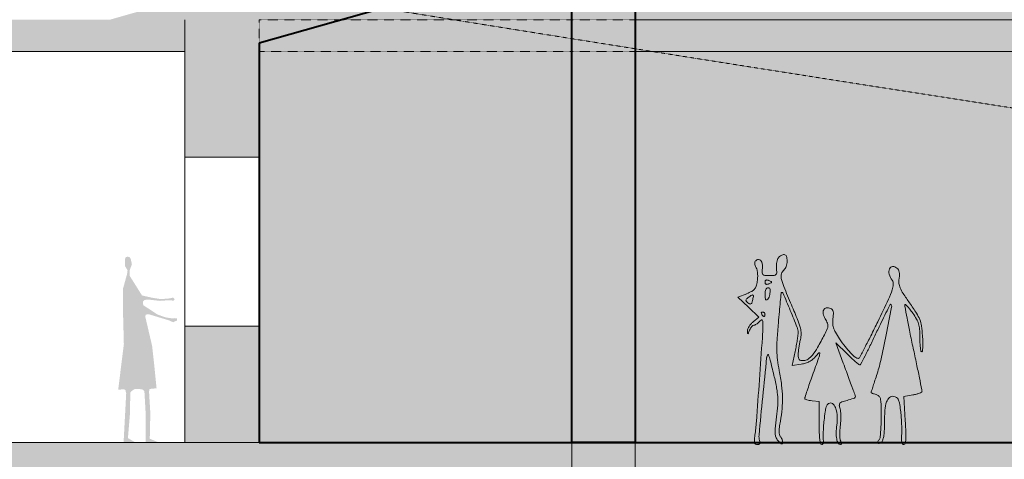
# Model space of a CAD drawing. Header units: millimetres. Extents: x -409347 to -76892, y 286088 to 1850972.
# Tile 88 of 256: x -262335 to -253026, y 551778 to 555938. Entities that reach past the tile are written whole.
import ezdxf

# ---------------------------------------------------------------- set-up
doc = ezdxf.new("R2010")
doc.units = ezdxf.units.MM
doc.linetypes.add('DGN Style 2', pattern=[3.08948, 1.853688, -1.235792])
for name, color, linetype, lineweight in [('A_BU_CONCRETE_S_FILL', 7, 'Continuous', 0), ('A_BU_FURNITURE_E', 58, 'Continuous', 0), ('A_P_FASD_TRA_V_X', 54, 'DGN Style 2', 0), ('A_P_WAND_BET_A_X', 25, 'Continuous', 0), ('A_P_WAND_BET_V_X', 131, 'DGN Style 2', 0), ('Y_MENSCHEN (VOR GLAS)', 30, 'Continuous', 0)]:
    doc.layers.add(name, color=color, linetype=linetype, lineweight=lineweight)
doc.layers.add('colo-92', color=250, linetype='Continuous', lineweight=40, transparency=0.5)

msp = doc.modelspace()

# ---------------------------------------------------------------- hatches: boundary and pattern name
at = {"layer": 'A_BU_CONCRETE_S_FILL'}
msp.add_hatch(color=256, dxfattribs=at).paths.add_polyline_path([(-228962.4, 551638.3), (-290207.3, 551638.4), (-290207.3, 551938.4), (-284057.3, 551938.4), (-284057.3, 582338.5), (-283757.3, 582338.5), (-283757.3, 551938.4), (-228962.4, 551938.3)], flags=0)
at = {"layer": 'A_BU_CONCRETE_S_FILL', "extrusion": (0, 0, -1)}
for points in [[(263407.3, 551938.4), (263407.3, 555638.4), (260774.5, 555638.4), (260774.5, 555938.4), (260774.5, 554638.4), (260071, 554638.4), (260071, 555715.8), (239232.1, 561638.3), (238419, 561638.3), (238419.1, 571938.5), (238719, 571938.5), (238719, 565938.4), (241119, 565938.4), (241119, 566754.7), (241119, 567710.9), (241119, 566738.4), (241419, 566738.4), (241419, 565700.1), (245578.6, 564517.9), (246568.6, 564517.9), (246568.6, 565657.9), (246668.6, 565657.9), (246668.6, 564133.2), (245469.2, 564133.2), (241419, 565284.3), (241419, 564408.3), (241419, 564408.3), (241419, 564238.3), (241119, 564238.3), (241119, 565638.4), (238719, 565638.4), (238718.9, 561938.3), (241119, 561938.3), (241118.9, 562738.3), (241419, 562738.3), (241419, 561878.4), (241419, 561640.6), (261482.3, 555938.4), (264668.4, 555938.4), (264668.4, 555638.4), (264007.3, 555638.4), (264007.3, 551938.4)], [(260071, 551938.4), (260071, 553038.4), (260774.5, 553038.4), (260774.5, 551938.4)]]:
    msp.add_hatch(color=256, dxfattribs=at).paths.add_polyline_path(points, flags=0)
at = {"layer": 'colo-92', "ltscale": 1.00969e-05, "true_color": 0xfeeab9, "transparency": 33554521, "extrusion": (0, 0, -1)}
msp.add_hatch(color=254, dxfattribs=at).paths.add_polyline_path([(233012.9, 551938.3), (233013.9, 571541.6), (238419.1, 571541.3), (238419.1, 571541.3), (238419.2, 571541.3), (238419.2, 571541.3), (238419.1, 571541.3), (238418.9, 561638.3), (239232.1, 561638.3), (260071, 555715.8), (260071, 551938.4)], flags=0)
at = {"layer": 'colo-92', "ltscale": 1e-05, "extrusion": (0, 0, -1)}
msp.add_hatch(color=256, dxfattribs=at).paths.add_polyline_path([(256515.3, 551938.3), (256515.3, 556982.5), (257115, 556982.5), (257115, 551938.3)], flags=0)
at = {"layer": 'Y_MENSCHEN (VOR GLAS)', "linetype": 'Continuous', "transparency": 33554661}
h = msp.add_hatch(color=256, dxfattribs=at)
h.paths.add_polyline_path([(-254194.4, 552713.4, -0.025329), (-254234.1, 552570.5, 0.001429), (-254253.5, 552511.7, 0.002227), (-254269.9, 552460.9, 0.000625), (-254283.9, 552416.6, 0.076361), (-254284.8, 552410.8, 0.28255), (-254282.6, 552407.2, 0.018514), (-254271, 552401.8, 0.022466), (-254255.8, 552396.2, 0.014508), (-254237.8, 552391.1, -0.126324), (-254211.5, 552376.8, -0.151106), (-254197.5, 552352.5, -0.050903), (-254191.8, 552304.7, -0.004363), (-254190.7, 552181.6, -0.007398), (-254191.8, 552104.7, -0.010939), (-254195.3, 552037.4, -0.00638), (-254200.1, 551981.4, -0.17245), (-254206.4, 551968.2, 0.071895), (-254221.3, 551948.1, 0.250089), (-254221.4, 551932.4, 0.367778), (-254209.9, 551927.8, 0.092371), (-254190.7, 551938.4, 0.129418), (-254176.1, 551958.9, 0.047469), (-254166.5, 551993.6, 0.032169), (-254161, 552044.1, 0.011224), (-254159.3, 552117.4, -0.017811), (-254154.9, 552243.5, -0.065707), (-254138.8, 552321.5, -0.135582), (-254110.7, 552362.3, -0.212939), (-254070.5, 552373.8, -0.106603), (-254045.1, 552364.4, -0.140146), (-254028.9, 552346.1, -0.068356), (-254017.7, 552311.6, -0.011046), (-254007, 552241.7, -0.012367), (-254001.1, 552186.4, -0.008638), (-253997.1, 552124.1, -0.008781), (-253995.4, 552063.8, -0.018014), (-253996.5, 552016.8, 0.015398), (-253997.9, 551971.1, 0.050636), (-253994.8, 551941.1, 0.09551), (-253987.5, 551923.7, 0.251865), (-253976, 551917.5, 0.348086), (-253963.3, 551927.6, 0.043724), (-253957.9, 551964.9, 0.024242), (-253957.4, 552029.7, 0.004839), (-253963.3, 552145.2), (-253977.2, 552372.9), (-253890.5, 552387.5, 0.020382), (-253857.3, 552394.5, 0.031201), (-253829.3, 552403.5, 0.031959), (-253808.8, 552413.1, 0.273895), (-253803.9, 552421.5, 0.050162), (-253805.3, 552436.2, 0.000414), (-253828.6, 552549.9, 0.001478), (-253855.7, 552680.4, 0.00095), (-253887.9, 552831.5, -0.002256), (-253919.7, 552982.5, -0.003539), (-253945.5, 553112.7, -0.000982), (-253966.9, 553226, -0.127304), (-253965.9, 553240.1, -0.532721), (-253959.8, 553241.8, -0.026255), (-253941.8, 553224.7, -0.02349), (-253918.7, 553197.8, -0.012249), (-253892.4, 553162.3, -0.022719), (-253855.5, 553104.7, -0.059758), (-253836.3, 553059.7, -0.054596), (-253827.4, 553009.1, -0.016555), (-253824.8, 552931.1, 0.012575), (-253823.5, 552879.2, 0.020691), (-253819.5, 552835.6, 0.015949), (-253813.8, 552801.6, 0.357668), (-253806.7, 552795.8, 0.384941), (-253799.9, 552801.9, 0.013257), (-253797, 552840.3, 0.018679), (-253796.5, 552889.2, 0.011167), (-253799.4, 552947.4, 0.017888), (-253809.4, 553040.2, 0.057975), (-253825.2, 553100, 0.048989), (-253855.7, 553159.7, 0.010199), (-253921.3, 553257.5, -0.008199), (-253982.6, 553348.1, -0.04311), (-254011, 553401, -0.075805), (-254021.9, 553443, -0.066175), (-254020.6, 553488.5, 0.0295), (-254017.1, 553523.3, 0.062201), (-254019.3, 553550.3, 0.079998), (-254027.3, 553571.3, 0.088527), (-254041.4, 553587.9, 0.180263), (-254082.5, 553602.3, 0.30347), (-254111.3, 553582.2, 0.160743), (-254114, 553530.4, 0.086484), (-254086.6, 553471.9, -0.166482), (-254075.6, 553433.9, -0.071621), (-254085.8, 553381.6, -0.02591), (-254122.3, 553292, -0.002515), (-254222.8, 553080.4, -0.003413), (-254288, 552947.3, -0.005553), (-254345.4, 552835.2, -0.001351), (-254396.6, 552738.6, -0.285181), (-254405.4, 552733.5, -0.165379), (-254435.5, 552744.8, -0.029345), (-254480.4, 552786.1, -0.027724), (-254531.1, 552844.9, -0.018125), (-254583, 552917.6, -0.015062), (-254621.8, 552980.3, -0.052498), (-254641.1, 553023.6, -0.069609), (-254648.1, 553063.2, -0.042421), (-254645.8, 553110.7, 0.019641), (-254641.9, 553152.6, 0.076881), (-254644.4, 553178.3, 0.129289), (-254653.7, 553194.9, 0.109925), (-254670.4, 553205.9, 0.128195), (-254709.2, 553210.3, 0.247612), (-254733.7, 553192.4, 0.174745), (-254737.9, 553155.2, 0.07145), (-254718.8, 553107.2, -0.027332), (-254698.5, 553067, -0.117441), (-254693.8, 553040.7, -0.09122), (-254700.8, 553011.9, -0.012935), (-254727.2, 552956.5, -0.010848), (-254792, 552836.1, -0.040035), (-254840.3, 552764.6, -0.069054), (-254882, 552725.2, -0.156269), (-254922.8, 552712.1, -0.046543), (-254949.9, 552714.7, -0.165033), (-254964.8, 552723.1, -0.149704), (-254972.4, 552739.5, -0.036213), (-254974.4, 552769.6, -0.0238), (-254972.8, 552797.5, -0.01003), (-254968.1, 552834.9, -0.009857), (-254961.6, 552874.5, -0.012706), (-254953.9, 552910.8, 0.056584), (-254947.1, 552966.6, 0.064956), (-254953.6, 553019.9, 0.033157), (-254977.7, 553093.2, 0.004817), (-255038, 553238.5, -0.00429), (-255110.9, 553413.4, -0.042466), (-255134.5, 553489.3, -0.12164), (-255133.3, 553534.5, -0.153738), (-255110.8, 553569.5, 0.144928), (-255088.1, 553603.4, 0.07134), (-255079.7, 553655.1, 0.084216), (-255086.5, 553700.2, 0.323699), (-255108.2, 553715.8, 0.0839), (-255121.1, 553713.7, 0.043869), (-255135.9, 553707, 0.042008), (-255150.3, 553697.3, 0.05003), (-255162, 553685.7, 0.092202), (-255171.1, 553669.4, 0.035846), (-255177.7, 553644.1, 0.034024), (-255181, 553615.1, 0.035655), (-255180.2, 553586.4, -0.021737), (-255178, 553543.9, -0.196208), (-255184.7, 553526.9, -0.18462), (-255201.6, 553518.9, -0.018922), (-255246.7, 553517.2, -0.018844), (-255291.3, 553518.9, -0.177785), (-255308.5, 553526.7, -0.199651), (-255315.4, 553543.3, -0.024647), (-255313.6, 553583.2, 0.061774), (-255314.8, 553628.6, 0.137224), (-255329, 553659.9, 0.24382), (-255351.2, 553669.2, 0.177467), (-255375.9, 553657.7, 0.113577), (-255383.5, 553645.6, 0.096276), (-255385.6, 553630.6, 0.073437), (-255382, 553612.4, 0.036837), (-255372.5, 553591.1, -0.066691), (-255363.4, 553566.8, -0.036129), (-255358.6, 553535.2, -0.033006), (-255358.1, 553499.5, -0.028998), (-255362.1, 553462.4, -0.03185), (-255373.1, 553415.8, -0.101537), (-255388.3, 553387.8, -0.096145), (-255413.7, 553367.3, -0.026832), (-255460.3, 553345.6), (-255544.5, 553312), (-255445.4, 553217), (-255346.3, 553122), (-255401, 553078.3, 0.042476), (-255421.9, 553058.6, 0.041297), (-255439.3, 553035.4, 0.044353), (-255451.1, 553012.5, 0.104821), (-255454.5, 552993.6, 0.007428), (-255453.3, 552969.2, 1.285741), (-255447.4, 552967.8, 0.004265), (-255434.2, 552999.7, -0.034306), (-255425.5, 553017.7, -0.043227), (-255415, 553032.9, -0.049118), (-255404.3, 553043.5, -0.172255), (-255395.2, 553046.7, 0.108145), (-255385.3, 553048.9, 0.031134), (-255371.4, 553056.4, 0.029759), (-255356.3, 553067, 0.027756), (-255342.3, 553079.6, -0.02386), (-255322.8, 553097.2, -0.381701), (-255314.7, 553096.9, -0.194095), (-255310.1, 553086.7, -0.008848), (-255309.4, 553047.8, -0.016971), (-255313.4, 552929.4, -0.000796), (-255341.2, 552531.1, -0.000867), (-255370.1, 552134.7, -0.015124), (-255383.6, 552006.4, 0.0131), (-255388.7, 551958.9, 0.08146), (-255386.8, 551934.6, 0.193798), (-255377.9, 551922.3, 0.141583), (-255361.6, 551917.5, 0.080429), (-255347.2, 551919.9, 0.182487), (-255338.7, 551926.7, 0.15541), (-255336.1, 551938.4, 0.054652), (-255339.5, 551955.4, -0.10074), (-255345, 552007, -0.001051), (-255310, 552369.7, -0.000665), (-255272.9, 552740.4, -0.172754), (-255259.1, 552769.4, -0.569849), (-255254.7, 552768.3, -0.002829), (-255239.5, 552715, -0.007734), (-255222.5, 552650.6, -0.004436), (-255203.9, 552572.4, -0.009275), (-255178.5, 552450.7, -0.03112), (-255168.4, 552370, -0.033265), (-255168.6, 552291.3, -0.011717), (-255179.2, 552178.9, 0.005293), (-255191.3, 552065.3, 0.043475), (-255191.8, 552013.2, 0.095125), (-255182.6, 551979.8, 0.078489), (-255161.3, 551949.5, 0.012919), (-255140.1, 551928.8, 0.130141), (-255129.4, 551923.1, 0.3927), (-255123.3, 551926.5, 0.076351), (-255121.2, 551940.1, 0.059135), (-255122.9, 551953.9, 0.039012), (-255127.8, 551969.1, 0.039025), (-255135.1, 551983.4, 0.059355), (-255143.7, 551994.4, -0.147637), (-255152.9, 552011.4, -0.049812), (-255155.7, 552039.9, -0.033764), (-255152.9, 552080.6, -0.011948), (-255143.7, 552138.3, 0.021707), (-255126.9, 552257.6, 0.029268), (-255122.9, 552366.5, 0.027282), (-255131.5, 552481.1, 0.015557), (-255153.8, 552618, -0.01704), (-255169.9, 552718.5, -0.026295), (-255176.2, 552806.2, -0.020083), (-255174, 552909.4, -0.0059), (-255162.4, 553067.6, -0.001633), (-255152.8, 553176.3, -0.002637), (-255143.9, 553268.6, -0.00044), (-255135.4, 553350.2, -0.169058), (-255133, 553355.5, -0.534859), (-255119.5, 553352.9, -0.002181), (-255049.3, 553186.6, -0.004582), (-254984.6, 553027.1, -0.096803), (-254975.3, 552977, -0.030903), (-254977.1, 552951.5, -0.006059), (-254983.8, 552905.9, -0.006385), (-254992.9, 552853, -0.005886), (-255003.6, 552798.8), (-255003.6, 552798.8), (-255031.4, 552666), (-254945.6, 552679, 0.03676), (-254904.9, 552688.3, 0.047), (-254869.5, 552703, 0.04965), (-254838.9, 552723.3, 0.049477), (-254812.9, 552749.2, -0.036467), (-254779.5, 552784.2, -0.704707), (-254770.5, 552779.3, -0.048056), (-254781.4, 552735.6, -0.001765), (-254838.9, 552574.8, 0.002522), (-254867, 552496, 0.003769), (-254890.6, 552427, 0.001624), (-254910.2, 552367.7, 0.079077), (-254912.1, 552355.5, 0.275138), (-254907.9, 552348.5, 0.040523), (-254892.2, 552341.5, 0.03622), (-254870.2, 552335.6, 0.023473), (-254844.2, 552331.8), (-254776.2, 552325.3), (-254776.3, 552121.4, 0.007042), (-254775, 552028.4, 0.022586), (-254770.5, 551966.7, 0.028065), (-254763.5, 551926.5, 0.348264), (-254752.1, 551917.5, 0.166688), (-254743.6, 551920.5, 0.129371), (-254737.6, 551928.3, 0.097306), (-254735.2, 551940.1, 0.062202), (-254736.8, 551954.1, -0.061841), (-254739.5, 551976.7, -0.007766), (-254738.4, 552025.9, -0.009063), (-254735.2, 552084.6, -0.007407), (-254729.6, 552147.3, -0.009082), (-254719.8, 552228.2, -0.04313), (-254709.4, 552273.7, -0.087342), (-254695.9, 552299.3, -0.182225), (-254676.9, 552310.9, -0.26262), (-254642.9, 552299.4, -0.105434), (-254617.4, 552255.3, -0.069617), (-254605.2, 552185.5, -0.042921), (-254609.4, 552102.2, 0.028662), (-254615.2, 552029.8, 0.051491), (-254610.4, 551970.6, 0.07358), (-254596.7, 551930.7, 0.280337), (-254575.1, 551917.5, 0.181267), (-254568.3, 551920.1, 0.19686), (-254565.1, 551926.4, 0.107219), (-254566.6, 551936.6, 0.039765), (-254572.6, 551949.8, -0.100106), (-254578.8, 551969, -0.020592), (-254581.3, 552004.6, -0.020895), (-254580.7, 552046.9, -0.018326), (-254576.7, 552091, 0.018723), (-254572.5, 552136.8, 0.016768), (-254571.6, 552184.6, 0.017066), (-254573.7, 552227.6, 0.04909), (-254579, 552256.9, -0.039734), (-254585.8, 552290.9, -0.205891), (-254580.6, 552308.8, -0.1393), (-254562.3, 552321.3, -0.015342), (-254513.3, 552336.2, 0.00825), (-254451.7, 552353.8, 0.184703), (-254437.3, 552365, 0.22056), (-254435.5, 552382.1, 0.012257), (-254454.2, 552433.7, -0.003734), (-254467.3, 552467.8, -0.000653), (-254491.5, 552532.8, -0.000701), (-254519.4, 552608.3, -0.000633), (-254548.4, 552687.2), (-254619.5, 552881.9), (-254512.1, 552776.1, 0.005946), (-254469.9, 552735.6, 0.009096), (-254432.4, 552701.6, 0.004292), (-254400, 552673.9, 0.193463), (-254391.7, 552671.1, 0.262826), (-254384.5, 552675.9, 0.001303), (-254342.8, 552756.8, 0.005341), (-254296, 552850.5, 0.003299), (-254243, 552961.6, -0.002764), (-254190.3, 553072.2, -0.004674), (-254144.9, 553164.2, -0.000959), (-254102.8, 553246.9, -0.296148), (-254091.4, 553218.8, -0.001419), (-254143.2, 552955.2, -0.006008)])
h.paths.add_polyline_path([(-255235, 553446.7, 0.019903), (-255227.3, 553451.5, 0.247325), (-255225.8, 553454.5, 0.247325), (-255227.3, 553457.4, 0.019859), (-255235, 553462.2, 0.023234), (-255245.1, 553467.4, 0.015549), (-255257.1, 553472.5, 0.074756), (-255269.9, 553475.3, 0.148413), (-255279.9, 553473, 0.165567), (-255286.3, 553465.8, 0.098585), (-255288.5, 553454.5, 0.098585), (-255286.3, 553443.1, 0.165567), (-255279.9, 553435.9, 0.148413), (-255269.9, 553433.6, 0.074756), (-255257.1, 553436.4, 0.015549), (-255245.1, 553441.5, 0.023193)], flags=16)
h.paths.add_polyline_path([(-255270.6, 553287.1, 0.25709), (-255254.1, 553302.2, 0.034314), (-255241.6, 553349.6, 0.03433), (-255238.8, 553373, 0.097417), (-255241.1, 553389.1, 0.160483), (-255248.4, 553398.6, 0.150486), (-255260, 553402.2, 0.184269), (-255271.9, 553397.7, 0.106196), (-255281, 553385.2, 0.070852), (-255286.7, 553365.1, 0.033954), (-255288.5, 553338.2, 0.047045), (-255284.5, 553296.1, 0.428968)], flags=16)
h.paths.add_polyline_path([(-255414.5, 553256.7, 0.02722), (-255406.9, 553280.6, 0.01602), (-255398.1, 553319.2, 0.269694), (-255402.3, 553331.1, 0.325411), (-255413.7, 553332, 0.02044), (-255443.5, 553312, 0.025786), (-255463.2, 553296, 0.18147), (-255468.8, 553285.2, 0.214859), (-255465.4, 553274.6, 0.037429), (-255449.8, 553259.5, 0.045887), (-255433.2, 553248.1, 0.246453), (-255422.6, 553247.9, 0.18945)], flags=16)
h.paths.add_polyline_path([(-255291.2, 553136.5, 0.061768), (-255289.2, 553143.3, 0.042167), (-255288.5, 553151.3, 0.105053), (-255290.2, 553159.2, 0.099167), (-255295, 553166, 0.09642), (-255302.2, 553170.6, 0.093331), (-255310.7, 553172.2, 0.108974), (-255318.1, 553170.5, 0.182303), (-255322.5, 553166, 0.161195), (-255323.2, 553159.2, 0.082593), (-255319.9, 553151.3, 0.029506), (-255314.3, 553143.3, 0.035634), (-255308, 553136.5, 0.038442), (-255302.1, 553131.7, 0.151918), (-255297.7, 553130.3, 0.210953), (-255294.2, 553131.9, 0.08114)], flags=16)
at = {"layer": 'Y_MENSCHEN (VOR GLAS)', "linetype": 'Continuous', "transparency": 33554661, "extrusion": (0, 0, -1)}
msp.add_hatch(color=256, dxfattribs=at).paths.add_polyline_path([(261222.5, 551926.2), (261311.7, 551979.2), (261293.5, 552198.3), (261290.7, 552331.1), (261289.2, 552411.3), (261277.7, 552423.5), (261257.8, 552438), (261240.2, 552444.2), (261211.2, 552444.2), (261175.3, 552439.6), (261156.1, 552422.8), (261142.8, 552187.6), (261145.4, 551936.9), (261030.5, 551941.8), (261105.3, 551973.2), (261100, 552214.6), (261111.9, 552413.9), (261109.7, 552441.1), (261089.8, 552446.2), (261041, 552449.7), (261062.5, 552664.6), (261083.4, 552852.5), (261148.1, 553129.3), (261143.6, 553147.4), (261113.9, 553150.6), (261050.8, 553131.4), (260921.8, 553092.3), (260884.2, 553074.9), (260847.9, 553092.3), (260849.4, 553111.2), (260868.2, 553114.1), (260893.3, 553111.4), (260910.3, 553114.1), (260956.6, 553121.3), (261030.5, 553147.4), (261164.3, 553235), (261169.4, 553250.8), (261170.5, 553269.5), (261159.8, 553283.1), (261140, 553288.8), (261101.4, 553287.7), (261008.5, 553277.5), (260937.6, 553282.6), (260879.2, 553280.3), (260870.7, 553290.5), (260876.4, 553299.6), (260886.6, 553308.6), (260915, 553301), (260998.2, 553293.6), (261038.3, 553299.9), (261075.1, 553305.6), (261113.1, 553313.7), (261178.8, 553328.7), (261296.4, 553516.4), (261294.3, 553569.6), (261284.8, 553595.9), (261274.5, 553624.7), (261284.8, 553671.9), (261296.4, 553691.5), (261316, 553696.1), (261333.3, 553689.2), (261340.2, 553670.8), (261340.2, 553652.3), (261340.2, 553607.4), (261314.8, 553565.9), (261320.2, 553530.9), (261328.6, 553500.3), (261358.6, 553392), (261359.8, 553231.2), (261350.4, 552868.2), (261403.8, 552437.3), (261350.3, 552440.4), (261335.5, 552433.1), (261328.2, 552401.6), (261352.8, 551938.7)])
h = msp.add_hatch(color=256, dxfattribs=at)
h.paths.add_polyline_path([(259571.8, 551937.9), (259589.9, 552087.5), (259596.5, 552340.9), (259580.2, 552697.9), (259534.7, 552784.4), (259524.9, 552896.2), (259531.9, 552929.8), (259445.3, 553028.1), (259446, 553078.7), (259451.5, 553113.6), (259551.4, 553284.1), (259584.5, 553367.5), (259644.9, 553456.2), (259644.5, 553529.7), (259625.1, 553593.7), (259642.1, 553659.4), (259695.6, 553683.9), (259733.2, 553626.5), (259720.6, 553579.3), (259684.9, 553515.4), (259719.6, 553256.5), (259708.1, 553184.7), (259717.2, 553001.3), (259717.8, 552932), (259663.5, 552676), (259642.8, 552408.3), (259650.5, 552372.9), (259637.1, 552329.2), (259633.2, 552006.2), (259759.2, 551938.4), (259589.4, 551938)])
h.paths.add_polyline_path([(259527.9, 553018.8), (259490.4, 553048.8), (259496.7, 553099.5), (259579.6, 553212.4), (259575.2, 553151.7), (259555.7, 553092.5)], flags=17)

# ---------------------------------------------------------------- linework, layer by layer
at = {"layer": 'A_BU_CONCRETE_S_FILL'}
for p, q in [((-260071, 555715.8), (-239232.1, 561638.3)), ((-260774.5, 555638.4), (-260774.5, 555938.4)), ((-260774.5, 555938.4), (-260774.5, 554638.4)), ((-260071, 554638.4), (-260071, 555715.8)), ((-263407.3, 555638.4), (-260774.5, 555638.4)), ((-260774.5, 553038.4), (-260774.5, 554638.4)), ((-260774.5, 554638.4), (-260071, 554638.4)), ((-260071, 553038.4), (-260071, 554638.4)), ((-260774.5, 553038.4), (-260071, 553038.4)), ((-260774.5, 551938.4), (-260774.5, 553038.4)), ((-260071, 553038.4), (-260071, 551938.4)), ((-228962.4, 551938.3), (-283757.3, 551938.4)), ((-260071, 551938.4), (-260774.5, 551938.4))]:
    msp.add_line(p, q, dxfattribs=at)
at = {"layer": 'A_BU_FURNITURE_E', "ltscale": 10}
msp.add_3dface([(-260774.5, 553038.4), (-260071, 553038.4), (-260071, 551938.4), (-260774.5, 551938.4)], dxfattribs=at)
at = {"layer": 'A_P_FASD_TRA_V_X', "ltscale": 0.01}
msp.add_open_spline([(-230788, 551938.4), (-232570.7, 552136.4), (-236071, 552543.2), (-261192, 556304.7), (-274652.7, 558829.6), (-288113.4, 560436.4), (-292386.7, 561688.7), (-293257.6, 561892.6), (-293506.5, 561933.1)], degree=3, knots=[0, 0, 0, 0, 0.151905, 0.342506, 0.533107, 0.723708, 0.914309, 1, 1, 1, 1], dxfattribs=at)
at = {"layer": 'A_P_WAND_BET_A_X'}
for p, q in [((-257115, 543438.4), (-257115, 555938.3)), ((-256515.3, 555938.3), (-249115, 555938.3)), ((-256515.3, 555938.3), (-256515.3, 543438.4)), ((-249115, 555638.3), (-256515.3, 555638.3))]:
    msp.add_line(p, q, dxfattribs=at)
at = {"layer": 'A_P_WAND_BET_A_X', "ltscale": 0.01}
msp.add_3dface([(-409346.6, 1850971.6), (-87526.5, 1850971.6), (-87526.5, 286087.9), (-409346.6, 286087.9)], dxfattribs=at)
at = {"layer": 'A_P_WAND_BET_V_X'}
for p, q in [((-257115, 555938.3), (-257115, 556982.5)), ((-256515.3, 556982.5), (-256515.3, 555938.3)), ((-260071, 555638.3), (-260071, 555938.3)), ((-260071, 555938.3), (-257115, 555938.3)), ((-257115, 555938.3), (-256515.3, 555938.3)), ((-257115, 555638.3), (-260071, 555638.3)), ((-257115, 555638.3), (-256515.3, 555638.3))]:
    msp.add_line(p, q, dxfattribs=at)
msp.add_3dface([(-346399.5, 627361.9), (-346399.5, 492361.9), (-171399.5, 492361.9), (-171399.5, 627361.9)], dxfattribs=at)
at = {"layer": 'colo-92', "ltscale": 1.00969e-05, "transparency": 33554521}
for p, q in [((-239232.1, 561638.3), (-260071, 555715.8)), ((-260071, 555715.8), (-260071, 551938.4)), ((-260071, 551938.4), (-233012.9, 551938.3))]:
    msp.add_line(p, q, dxfattribs=at)
at = {"layer": 'colo-92', "ltscale": 1e-05}
for p, q in [((-257115, 551938.3), (-257115, 556982.5)), ((-256515.3, 556982.5), (-256515.3, 551938.3)), ((-256515.3, 551938.3), (-257115, 551938.3))]:
    msp.add_line(p, q, dxfattribs=at)
at = {"layer": 'Y_MENSCHEN (VOR GLAS)', "linetype": 'Continuous', "transparency": 33554661}
for p, q in [((-255460.3, 553345.6), (-255544.5, 553312)), ((-255544.5, 553312), (-255445.4, 553217)), ((-255445.4, 553217), (-255346.3, 553122)), ((-255346.3, 553122), (-255401, 553078.3)), ((-254548.4, 552687.2), (-254619.5, 552881.9)), ((-254619.5, 552881.9), (-254512.1, 552776.1)), ((-255003.6, 552798.8), (-255031.4, 552666)), ((-255031.4, 552666), (-254945.6, 552679)), ((-254844.2, 552331.8), (-254776.2, 552325.3)), ((-254776.2, 552325.3), (-254776.3, 552121.4)), ((-253977.2, 552372.9), (-253890.5, 552387.5)), ((-253963.3, 552145.2), (-253977.2, 552372.9))]:
    msp.add_line(p, q, dxfattribs=at)
for centre, radius, start, end in [((-255085.2, 553616.5), 103.7, 119.2312, 128.85335), ((-255090.5, 553625.9), 92.9, 109.18381, 119.23117), ((-255108.2, 553676.8), 39.1, 90.00016, 109.18384), ((-255108.2, 553693), 22.8, 18.25336, 90.00016), ((-255346, 553632.6), 39.7, 160.91871, 182.91621), ((-255322.5, 553633.8), 63.3, 182.91611, 199.71624), ((-255353.3, 553635.1), 31.9, 135.00002, 160.91865), ((-255347.9, 553629.7), 39.6, 94.74691, 135.00004), ((-255349, 553643.1), 26.2, 39.93686, 94.74698), ((-255377.8, 553619), 63.7, 8.6826, 39.93686), ((-255497.2, 553600.8), 184.5, 354.54301, 8.68259), ((-254979.9, 553605.9), 201.3, 177.37384, 185.55682), ((-254966, 553605.3), 215.2, 169.59241, 177.37385), ((-254998.7, 553611.3), 181.9, 161.38141, 169.59228), ((-255122.5, 553653), 51.3, 140.30983, 161.38138), ((-255098.8, 553633.3), 82.2, 128.85335, 140.30983), ((-255264.2, 553658.3), 184.5, 342.67566, 358.99787), ((-255216, 553657.5), 136.3, 358.99787, 18.25337), ((-255232.3, 553666.1), 159, 199.7163, 208.15491), ((-255458.5, 553545), 97.6, 12.89315, 28.15501), ((-255579.1, 553517.4), 221.2, 4.61646, 12.89308), ((-255628.7, 553513.4), 271, 357.05438, 4.61645), ((-254909.1, 553544.6), 406.3, 174.54301, 180.19055), ((-255292, 553543.3), 23.4, 180.19065, 225.35368), ((-255289.2, 553546.1), 27.3, 225.35364, 265.67746), ((-255203.6, 553545), 26.2, 274.33172, 316.17244), ((-255202.1, 553543.6), 24.2, 316.17245, 0.57588), ((-255668.3, 553538.9), 490.3, 0.57587, 5.55682), ((-255042.4, 553509.6), 94.3, 164.6506, 192.39209), ((-255066.6, 553516.2), 69.2, 129.69019, 164.65061), ((-255156.7, 553624.8), 71.9, 309.69019, 342.67566), ((-254034.2, 553552.1), 82.7, 158.70999, 195.23699), ((-253932.5, 553579.8), 188.2, 195.23699, 215.00842), ((-254081.8, 553570.7), 31.6, 91.18397, 158.71006), ((-254081.2, 553539.9), 62.4, 50.30978, 91.18406), ((-254080.9, 553540.3), 61.9, 30.0734, 50.30977), ((-254088.6, 553535.8), 70.9, 11.77844, 30.07345), ((-254313.3, 553536), 296.5, 350.78252, 357.54148), ((-254126.3, 553527.9), 109.3, 357.54148, 11.7785), ((-255732.9, 553525), 376.1, 343.11372, 350.41049), ((-255679.7, 553516), 322.1, 350.41044, 357.05443), ((-255246.7, 554109), 591.8, 265.67746, 270.00002), ((-255246.7, 554113.8), 596.6, 269.99996, 274.33169), ((-254676.3, 553590), 469.1, 192.39209, 202.1187), ((-254136.5, 553436.9), 60.9, 357.20037, 35.00848), ((-254262.6, 553443.1), 187.2, 340.81393, 357.20037), ((-253850.4, 553460.8), 172.5, 170.78252, 185.92641), ((-253878.7, 553457.9), 144, 185.92638, 203.26659), ((-255638.5, 553790.9), 479.5, 291.80736, 297.95533), ((-255453.9, 553443.1), 85.8, 297.95533, 319.92256), ((-255448.8, 553438.8), 79.1, 319.92255, 343.11372), ((-208787.1, 548527.3), 46598.6, 174.05935, 174.16019), ((-255126.6, 553349.3), 8.86, 135.67693, 174.05934), ((-255127.1, 553349.7), 8.25, 23.1156, 135.67727), ((-274153.3, 545228.4), 20695.3, 22.61542, 23.11526), ((-244881.5, 557571), 11042, 202.1187, 203.10189), ((-254967.6, 553688.4), 933.6, 334.87715, 340.81394), ((-253690.5, 553538.8), 348.9, 203.26659, 213.1406), ((-251188.9, 555172.1), 3336.4, 213.1406, 215.01965), ((-246393.8, 552373.7), 8795.7, 174.16018, 174.76477), ((-275209.6, 563180.3), 23290.6, 334.30078, 334.87717), ((-232565.8, 542243.6), 24185.1, 152.94584, 153.15715), ((-254101.8, 553242.4), 2.95, 47.15378, 152.94582), ((-254118.7, 553224.1), 27.9, 349.05762, 47.15378), ((-253962.3, 553238.9), 3.81, 49.38455, 161.56503), ((-254114, 553062.1), 236.8, 43.36893, 49.38452), ((-256286, 551600.5), 2887.4, 32.68231, 35.01965), ((-238528.1, 551652.9), 16694.4, 174.76467, 175.13892), ((-263718.9, 549575), 9391.7, 21.56535, 22.61546), ((-262545, 550036.2), 8161.4, 21.99794, 23.1019), ((-254684.2, 553168.1), 55.2, 153.85683, 193.5051), ((-254561.4, 553197.5), 181.4, 193.50507, 209.85245), ((-254704.5, 553178), 32.6, 98.2271, 153.85691), ((-254698.1, 553133.7), 77.4, 69.00634, 98.2271), ((-254686.9, 553162.9), 46.1, 43.91398, 69.00642), ((-254680.5, 553169), 37.2, 14.44678, 43.91395), ((-255176.4, 553181.9), 535.3, 352.36064, 356.86146), ((-254726.4, 553157.2), 84.7, 356.86146, 14.44676), ((-249247.1, 550685.6), 5489.2, 153.1572, 154.2284), ((-300567.1, 562204.3), 47336.3, 348.73241, 349.05762), ((-253939.2, 553231.2), 28.2, 161.56511, 190.5849), ((-225095.8, 558621.3), 29370.9, 190.5849, 190.80996), ((-254216.5, 552965.3), 377.8, 37.98625, 43.36886), ((-254630.2, 552642.2), 902.7, 35.17871, 37.98625), ((-254507.6, 552728.6), 752.7, 29.97317, 35.17863), ((-254144.3, 552974.5), 342.8, 21.46379, 32.68231), ((-255290.8, 552941.7), 175.6, 138.29378, 147.75618), ((-255295.5, 552945.9), 169.3, 128.56787, 138.29367), ((-255438.4, 553164.3), 127, 294.6891, 301.82265), ((-255453.1, 553188), 155, 301.82258, 308.63969), ((-255462.5, 553199.8), 170, 308.63975, 315.00001), ((-255147.5, 552884.8), 275.5, 129.53274, 135.00001), ((-255318.9, 553092.5), 6.15, 45.96502, 129.53273), ((-255325, 553086.2), 14.9, 2.02798, 45.96505), ((-256409.4, 553047.8), 1100, 359.99999, 2.02798), ((-248466.5, 552498.2), 6720.1, 175.13894, 176.4911), ((-255518.3, 552874.9), 583, 14.40165, 21.99794), ((-255076.8, 552901.8), 412.7, 23.58997, 29.85245), ((-254751.2, 553043.9), 57.5, 356.79729, 23.58998), ((-254367.4, 553073.4), 280.9, 172.36063, 182.07693), ((-254503.1, 553068.5), 145.1, 182.07691, 198.00442), ((-264004.3, 557787.7), 10855.2, 333.51838, 334.3008), ((-244213.7, 548255.4), 11078.6, 154.2284, 154.86186), ((-244738.9, 554870.6), 9372.9, 190.80999, 191.62107), ((-254033.5, 553002), 205.4, 16.29387, 29.97313), ((-254062.8, 552993.5), 235.9, 3.79376, 16.29386), ((-254074.3, 553002.1), 267.7, 8.1917, 21.46379), ((-255408.3, 552995.1), 46.1, 157.91438, 181.85003), ((-254629.8, 553020.3), 825.1, 181.85003, 183.55237), ((-255450.9, 552969.3), 2.38, 183.55236, 286.54849), ((-255316, 552957.7), 145.8, 147.75623, 157.9143), ((-255452.1, 552973.3), 6.52, 286.5485, 337.2158), ((-257308.5, 553753), 2020, 337.2158, 338.10227), ((-255298.8, 552945.2), 146, 150.24297, 158.10227), ((-255332.4, 552964.4), 107.3, 140.34224, 150.24297), ((-255355.7, 552983.7), 77, 129.09428, 140.34226), ((-255395.2, 553032.4), 14.3, 90.00001, 129.09429), ((-255395.2, 553070.5), 23.8, 270.00004, 294.68909), ((-257055.4, 553047.8), 1746, 356.11093, 0.00004), ((-255108.1, 552978.3), 132.9, 359.44868, 21.56535), ((-255182.2, 552979), 206.9, 352.36842, 359.44868), ((-255196.3, 552968.6), 249.2, 346.58143, 359.53552), ((-255154.5, 552968.3), 207.4, 359.5355, 14.40165), ((-255783.1, 553494.9), 1185.2, 332.98433, 335.94865), ((-254775.7, 553045.3), 82.1, 335.94864, 356.79724), ((-254425.7, 553093.6), 226.5, 198.00444, 210.02496), ((-253562.4, 553592.6), 1223.7, 210.02496, 213.47209), ((-237165.7, 556428), 17104.6, 191.62108, 192.13812), ((-255003.4, 552931.1), 1178.6, 359.99998, 3.79376), ((-255101.3, 552854.2), 1305.2, 4.09252, 8.1917), ((-380388.7, 561432.2), 125363.9, 355.928272, 356.110931), ((-253889.9, 552830.7), 1286.5, 176.4911, 181.09319), ((-257058, 553235.1), 2100.1, 349.51721, 350.98304), ((-256863.2, 553204.2), 1902.9, 350.98304, 352.36843), ((-253959.9, 552688.7), 1018.8, 169.48974, 171.75451), ((-254244.1, 552741.4), 729.7, 166.58143, 169.48974), ((-257534.5, 554387.9), 3151.1, 330.49828, 332.98437), ((-253554.4, 553597.8), 1233.2, 213.472, 217.63008), ((-259361.6, 555474.8), 5668.3, 332.2459, 333.51831), ((-262689, 556924.9), 9329.7, 334.10571, 334.86178), ((-264230.6, 554964.9), 10285.7, 347.35554, 348.73245), ((-252793, 552931.1), 1031.8, 179.99998, 182.88187), ((-253294.3, 552905.8), 529.9, 182.88187, 187.62698), ((-255099, 552854.4), 1303, 1.53334, 4.09252), ((-254451.6, 552871.7), 655.3, 357.25333, 1.53329), ((-254339.9, 552822.1), 836.4, 181.09319, 187.11817), ((-257299.4, 553279.8), 2345.7, 348.16796, 349.51717), ((-254680.7, 552767.1), 293.7, 174.04971, 179.50302), ((-254039.8, 552700.3), 938.1, 171.75452, 174.04971), ((-255261.7, 553101.9), 539.8, 321.32783, 330.49828), ((-254556.6, 552538.3), 331.9, 132.20069, 140.55463), ((-255002.8, 552814), 234.9, 340.50502, 351.51022), ((-254775.9, 552780.1), 5.47, 351.51022, 132.2007), ((-253976.5, 553272.4), 700.3, 217.63001, 223.98233), ((-252789.1, 554526.4), 2456.1, 225.45184, 226.81452), ((-254105.8, 553147.7), 520.6, 223.98233, 230.70568), ((-272247.7, 562255.7), 20229.7, 331.93624, 332.24587), ((-258705.3, 554991), 4901.4, 332.88162, 334.10568), ((-293644.3, 544280.8), 40665.5, 11.92032, 12.13804), ((-253285.2, 552907.1), 539, 187.62692, 191.27795), ((-253806.7, 552803.1), 7.3, 191.27795, 269.99996), ((-253806.7, 552802.6), 6.78, 269.99996, 354.21496), ((-254523.1, 552875.1), 726.9, 354.21496, 357.25329), ((-115943.3, 538601), 140045.2, 174.205345, 174.357752), ((-255225.3, 552735.6), 47.8, 135.00001, 174.20535), ((-255257.2, 552767.6), 2.63, 16.29395, 135.00039), ((-259959, 551393.3), 4901.1, 15.64528, 16.29363), ((-257312.5, 552134.4), 2152.8, 13.87267, 15.64536), ((-253688.6, 552903.5), 1492.7, 187.11817, 191.02303), ((-254765.5, 552767.8), 208.9, 179.50291, 187.79915), ((-254941.9, 552743.7), 30.8, 187.79902, 221.85573), ((-254944.9, 552740.9), 26.7, 221.85572, 259.34084), ((-254922.8, 552858.3), 146.2, 259.34084, 270.00007), ((-254988.5, 552960), 284.3, 278.66868, 287.08555), ((-254922.8, 552782.5), 70.3, 270.00007, 305.52707), ((-254965.1, 552883.9), 204.6, 287.08555, 297.85461), ((-255003.2, 552895), 208.6, 305.52704, 321.32783), ((-254955.9, 552866.6), 185.1, 297.85457, 309.22463), ((-254956.5, 552867.3), 185.9, 309.22461, 320.55463), ((-277592.6, 560811.2), 24198.5, 340.10051, 340.50502), ((-223348.2, 564086.8), 33217.5, 200.07075, 200.21556), ((-253517.1, 553750.8), 1392.3, 226.81457, 228.89894), ((-254403.8, 552783.4), 49.9, 230.70566, 268.26775), ((-252798.3, 554574.7), 2485.7, 228.89901, 229.88266), ((-254405.1, 552743.1), 9.63, 268.26766, 331.93623), ((-269886.8, 560717.4), 17463.9, 332.58298, 332.88161), ((-255622.9, 553033.8), 1464.1, 341.5519, 347.3556), ((-259617.8, 551565.1), 4527.4, 12.85607, 13.87272), ((-257343.2, 552191.6), 2230.5, 7.45789, 11.02303), ((-227582.3, 562527.6), 28705.5, 200.21554, 200.37711), ((-254392.5, 552682.7), 11.6, 229.88266, 273.67998), ((-254392.3, 552680), 8.86, 273.67994, 332.58298), ((-275907.8, 548025.1), 22538.1, 11.58157, 11.9203), ((-369661.7, 560668.6), 114609.8, 355.729804, 355.928276), ((-258472.3, 551826.5), 3352.4, 10.73042, 12.85604), ((-247050.1, 549755.3), 8283.5, 160.10051, 160.67851), ((-229580, 561785.6), 26574.4, 200.3771, 200.52584), ((-248556.9, 550647.5), 5993.9, 161.87946, 162.38985), ((-243950.6, 549140.1), 10840.6, 161.5519, 161.87941), ((-322471, 538482.6), 70069.1, 11.486728, 11.58161), ((-255821.3, 552328.9), 654.3, 3.59647, 10.73042), ((-256176.2, 552344.3), 1053.5, 1.21046, 7.45782), ((-245785.8, 549388), 9598.6, 161.54247, 161.91466), ((-250296.9, 550893.7), 4842.8, 160.67854, 161.54255), ((-252176.9, 553325.3), 2445.7, 200.52576, 201.38151), ((-255497.7, 552025.2), 1120.6, 18.57252, 21.38151), ((-254265.4, 552410.8), 19.4, 162.53306, 179.99997), ((-254280.8, 552410.8), 4.05, 180.00022, 243.11036), ((-236551.9, 546837), 18589.1, 162.38982, 162.53306), ((-254204.5, 552561.2), 172.7, 243.11035, 247.35182), ((-253915.4, 552623.1), 235.8, 284.26006, 291.4086), ((-253894, 552568.5), 177.2, 291.4086, 298.73063), ((-253813.4, 552421.5), 9.54, 298.73048, 0.00005), ((-253877.8, 552421.5), 73.9, 0.00005, 11.48673), ((-169044.8, 543847.2), 86685.2, 174.357745, 174.598616), ((-255759.3, 552332.8), 592.1, 355.98021, 3.59659), ((-256054.1, 552346.9), 931.4, 354.5007, 1.21041), ((-254872.7, 552355.5), 39.5, 161.91466, 180.00009), ((-254904.1, 552355.5), 7.99, 179.99997, 241.53459), ((-254857.1, 552442.2), 106.6, 241.53458, 250.81663), ((-254840.5, 552489.9), 157.1, 250.81663, 259.11405), ((-254817.3, 552610.9), 280.4, 259.11406, 264.49269), ((-254671, 552280), 31.5, 100.86252, 142.1724), ((-254670, 552274.9), 36.6, 42.00381, 100.86254), ((-254549.4, 552282.9), 40.5, 108.58658, 140.30756), ((-254296.1, 551529.7), 835.2, 105.07075, 108.58658), ((-255017.7, 554209.6), 1940.1, 285.07075, 286.96148), ((-254459.2, 552378.2), 25.5, 286.96148, 328.82041), ((-254454.8, 552375.6), 20.4, 328.82039, 18.57252), ((-254201.6, 552568), 180.1, 247.35187, 252.50075), ((-254158.7, 552704.3), 323, 252.50083, 255.82559), ((-254252.5, 552332.8), 60.2, 47.02708, 75.82564), ((-254243.9, 552342), 47.5, 12.65598, 47.02712), ((-254428.3, 552300.6), 236.6, 0.99993, 12.656), ((-253851.6, 552221.9), 304.1, 160.88105, 175.91844), ((-254050.9, 552291), 93, 129.99624, 160.88096), ((-254077.7, 552322.9), 51.4, 81.91293, 129.99624), ((-254079.5, 552310.4), 64, 57.57271, 81.91285), ((-254069.1, 552326.8), 44.6, 25.6616, 57.57263), ((-254149, 552288.4), 133.3, 10.01989, 25.6616), ((-255595, 552032.9), 1601.6, 7.4882, 10.01988), ((-253959.9, 552798.1), 416.4, 279.58952, 284.26006), ((-257570.7, 552460.1), 2408, 353.29501, 355.98021), ((-256509.2, 552390.7), 1388.7, 349.52657, 354.50066), ((-252498.1, 551916.7), 2243.4, 172.01762, 174.10038), ((-254451.6, 552190.6), 270.8, 162.13909, 172.01762), ((-254630, 552248.1), 83.4, 142.17241, 162.13909), ((-254733.6, 552217.7), 122.1, 17.92901, 42.00376), ((-254860.6, 552176.6), 255.6, 1.99971, 17.92897), ((-254562.3, 552293.7), 23.7, 140.30756, 186.8441), ((-254369.3, 552316.9), 218.1, 186.8441, 195.94564), ((-254725.4, 552215.1), 152.2, 4.70396, 15.94564), ((-255202.2, 552175.9), 630.6, 0.79404, 4.70396), ((-261247.1, 552181.6), 7056.4, 0.00002, 0.99993), ((-252387.2, 552117.4), 1772.2, 175.91844, 179.99998), ((-255121.7, 552095.1), 1124.3, 4.65441, 7.48811), ((-257497.4, 552293.6), 2133.2, 352.26394, 355.72984), ((-249817.2, 551548.6), 5398.9, 173.29501, 174.50807), ((-253940.7, 551915.9), 1223.3, 169.52657, 172.26472), ((-252616.4, 551928.9), 2124.5, 174.10027, 175.79579), ((-255092.1, 552168.5), 487.2, 352.16892, 1.99971), ((-255186.3, 552169.5), 614.6, 352.65963, 356.95336), ((-255284.7, 552174.8), 713.2, 356.95342, 0.79394), ((-256789, 552181.6), 2598.3, 358.30453, 0.00002), ((-255801.8, 552039.8), 1806.7, 2.66803, 4.65431), ((-259927.8, 551782.9), 5975.5, 2.36666, 3.47563), ((-254892.8, 552036.6), 299.9, 174.50807, 184.46558), ((-254853.2, 552039.9), 302.5, 172.26472, 179.99997), ((-255012, 552039.9), 143.7, 180.00004, 191.40668), ((-251474.9, 552119.9), 3301.4, 179.97458, 181.58842), ((-253115.3, 551965.6), 1624.2, 175.79565, 177.8697), ((-253982.1, 552015.9), 633.3, 172.16892, 178.73598), ((-254074.9, 552019.2), 506.6, 176.85916, 181.64741), ((-253978.1, 552013.9), 603.5, 172.65963, 176.85916), ((-256390.3, 552198.7), 2200.9, 354.33525, 355.79742), ((-255732.4, 552150.3), 1541.2, 355.7974, 358.30456), ((-254556.4, 552061.9), 395.8, 350.05765, 357.42772), ((-255791.5, 552117.4), 1632.1, 357.42772, 359.99998), ((-255711.1, 552044), 1715.8, 0.66241, 2.66794), ((-254647.8, 552056.3), 652.5, 356.53449, 0.66235), ((-255313.6, 551952.7), 75.4, 175.26611, 193.89423), ((-254479.6, 551883.6), 912.2, 172.26395, 175.26609), ((-255215.4, 551994.8), 130.3, 174.59862, 197.60883), ((-255415.3, 551931.3), 79.5, 5.09594, 17.60884), ((-255355.7, 551936.6), 19.7, 329.7615, 5.09596), ((-255100.2, 552020.4), 91.9, 184.46558, 206.21384), ((-255076, 552032.3), 118.8, 206.21384, 224.15574), ((-254750.7, 552348.1), 572.2, 224.15574, 227.11641), ((-255120, 552018.1), 33.5, 191.40676, 225), ((-255185.2, 551952.8), 58.8, 31.41253, 44.99998), ((-255222.8, 551929.8), 102.8, 22.47355, 31.41266), ((-255222.9, 551929.8), 102.9, 13.53711, 22.47347), ((-255166.5, 551940.1), 45.2, 342.5356, 0.00016), ((-255180.3, 551940.1), 59.1, 0.00016, 13.53708), ((-254089.3, 552047.4), 686, 181.58842, 186.76382), ((-254409.8, 552009.4), 363.3, 186.76382, 193.1942), ((-253156.6, 551967.1), 1583, 177.86961, 179.65308), ((-254647.3, 551976.1), 92.3, 179.65308, 193.80792), ((-254766.6, 551940.4), 31.4, 337.33986, 359.57031), ((-254792.1, 551940.6), 56.9, 359.57041, 13.80795), ((-254325.7, 552023.5), 289.5, 178.73598, 190.52639), ((-254468.6, 551996.9), 144.2, 190.52639, 207.35935), ((-254147.9, 552017.1), 433.6, 181.64743, 186.3661), ((-254528.3, 551974.6), 50.8, 186.3661, 209.23262), ((-254652.8, 551905), 91.8, 20.12401, 29.23262), ((-254206.7, 551940.2), 16.6, 151.6464, 207.81074), ((-254144.2, 551906.5), 87.6, 135.19757, 151.64641), ((-254228.9, 551984.5), 59.8, 288.58024, 309.69022), ((-254221.9, 551983.6), 21.9, 315.19757, 354.33526), ((-254222.3, 551976.5), 49.5, 309.6902, 339.1869), ((-254353.2, 552026.3), 189.5, 339.18685, 350.05765), ((-253255.1, 551972), 742.7, 176.53449, 180.06316), ((-253848.6, 551971.3), 149.2, 180.06316, 191.65814), ((-253946, 551951.2), 49.8, 191.65815, 213.48124), ((-254173.5, 551976.9), 215.9, 346.79762, 356.81196), ((-254625.2, 552002.1), 668.3, 356.81196, 2.36676), ((-255367.1, 551939.4), 20.3, 193.89421, 237.7656), ((-255361.6, 551948.2), 30.7, 237.76564, 270.00005), ((-255361.6, 551963.2), 45.7, 270.00003, 288.3934), ((-255352, 551934.5), 15.4, 288.3934, 329.7616), ((-255123.9, 551946.3), 23.9, 227.11641, 256.77586), ((-255128.2, 551928), 5.1, 256.77586, 342.5356), ((-254752.1, 551929.2), 11.6, 193.19427, 269.99972), ((-254752.1, 551931.4), 13.9, 269.99973, 307.85387), ((-254755.5, 551935.7), 19.4, 307.85387, 337.33999), ((-254575.1, 551941.8), 24.3, 207.35936, 269.99993), ((-254575.1, 551927.9), 10.4, 269.99995, 311.0971), ((-254574.4, 551927.1), 9.29, 311.09727, 355.6447), ((-254589.4, 551928.2), 24.3, 355.64469, 20.12402), ((-254212.9, 551936.9), 9.59, 207.81083, 288.58025), ((-253976, 551931.3), 13.8, 213.4812, 270.02839), ((-253976, 551930.6), 13.1, 270.02839, 346.79762)]:
    msp.add_arc(centre, radius, start, end, dxfattribs=at)
at = {"layer": 'Y_MENSCHEN (VOR GLAS)', "linetype": 'Continuous', "transparency": 33554661, "extrusion": (0, 0, -1)}
for centre, radius, start, end in [((255259, 553454.5), 29.6, 0.00005, 22.5213), ((255259, 553454.5), 29.6, 337.47871, 359.99995), ((255272.5, 553460.1), 14.9, 22.52128, 60.12535), ((255272.5, 553448.8), 14.9, 299.87463, 337.47871), ((255271.1, 553457.7), 17.7, 60.12536, 93.89271), ((255271.1, 553451.3), 17.7, 266.10732, 299.87463), ((255272.9, 553431.4), 44, 93.8927, 110.99369), ((255272.9, 553477.5), 44, 249.0063, 266.10731), ((255332.2, 553276.8), 209.6, 110.99363, 114.55687), ((255332.2, 553632.1), 209.6, 245.44314, 249.00637), ((255296.2, 553355.7), 122.8, 114.55687, 119.87373), ((255296.2, 553553.2), 122.8, 240.12628, 245.44314), ((255291.7, 553363.5), 113.8, 119.87391, 124.43222), ((255291.7, 553545.4), 113.8, 235.56778, 240.12609), ((255229.3, 553454.5), 3.57, 124.43209, 179.99991), ((255229.3, 553454.5), 3.57, 180.00008, 235.56777), ((255090, 553338.2), 198.5, 359.99999, 7.77891), ((255062.9, 553338.2), 225.6, 349.22628, 0.00003), ((255213.2, 553355), 74.2, 7.77884, 23.99006), ((255247.4, 553370.3), 36.7, 23.99015, 48.23738), ((255260, 553384.4), 17.7, 48.23732, 89.99996), ((255260, 553381.5), 20.7, 90, 124.23221), ((255592.6, 553416.7), 357.3, 190.82227, 198.68338), ((255259.1, 553382.9), 19, 124.23226, 160.70129), ((255410.2, 553381.8), 171.6, 182.95746, 190.82227), ((255281.1, 553375.2), 42.3, 160.70129, 182.95746), ((255455.2, 553283.6), 13.6, 318.26466, 6.79449), ((255451.6, 553283.2), 17.3, 6.79448, 47.91665), ((255357.2, 553371.1), 145, 309.69047, 318.26454), ((255298.5, 553113.6), 245.8, 47.91665, 53.82505), ((255379.8, 553343.9), 109.6, 299.18121, 309.69047), ((255184.3, 552957.5), 439.1, 53.82509, 58.50894), ((255427.7, 553258.1), 11.4, 243.80221, 299.1812), ((255429.9, 553262.6), 16.4, 200.89184, 243.80216), ((255629.6, 553338.8), 230.2, 194.65494, 200.89183), ((255408.6, 553323.7), 9.76, 58.50908, 130.61082), ((256004.5, 553436.9), 617.7, 190.98376, 194.65494), ((255410.4, 553321.6), 12.5, 130.61082, 190.98377), ((255273.3, 553298.2), 11.4, 256.35503, 349.22636), ((255276.1, 553309.7), 23.2, 198.68338, 256.35509), ((255312.6, 553161.7), 10.8, 347.16849, 23.79663), ((255297.5, 553165.1), 26.3, 328.28259, 347.16849), ((255314.3, 553162.4), 8.94, 23.79661, 65.12354), ((255249.3, 553194.9), 83, 321.52204, 328.28245), ((255310.7, 553154.5), 17.6, 65.12355, 89.99993), ((255310.7, 553148.9), 23.2, 90.00002, 111.32835), ((255310.3, 553149.8), 22.3, 111.32846, 133.3582), ((255309.6, 553150.6), 21.2, 133.35831, 156.01165), ((255308.1, 553151.3), 19.6, 156.0116, 179.99998), ((255336.2, 553151.3), 47.7, 180.00004, 189.65828), ((255263.8, 553183.4), 64.5, 313.35829, 321.52204), ((255274.1, 553172.4), 49.4, 304.55289, 313.35812), ((255297.7, 553138.1), 7.77, 270.00003, 304.55285), ((255297.7, 553135.1), 4.77, 222.35173, 270.00003), ((255306.8, 553143.3), 17, 203.79666, 222.35179), ((255317.5, 553148.1), 28.7, 189.65824, 203.79664)]:
    msp.add_arc(centre, radius, start, end, dxfattribs=at)

doc.saveas('drawing.dxf')
